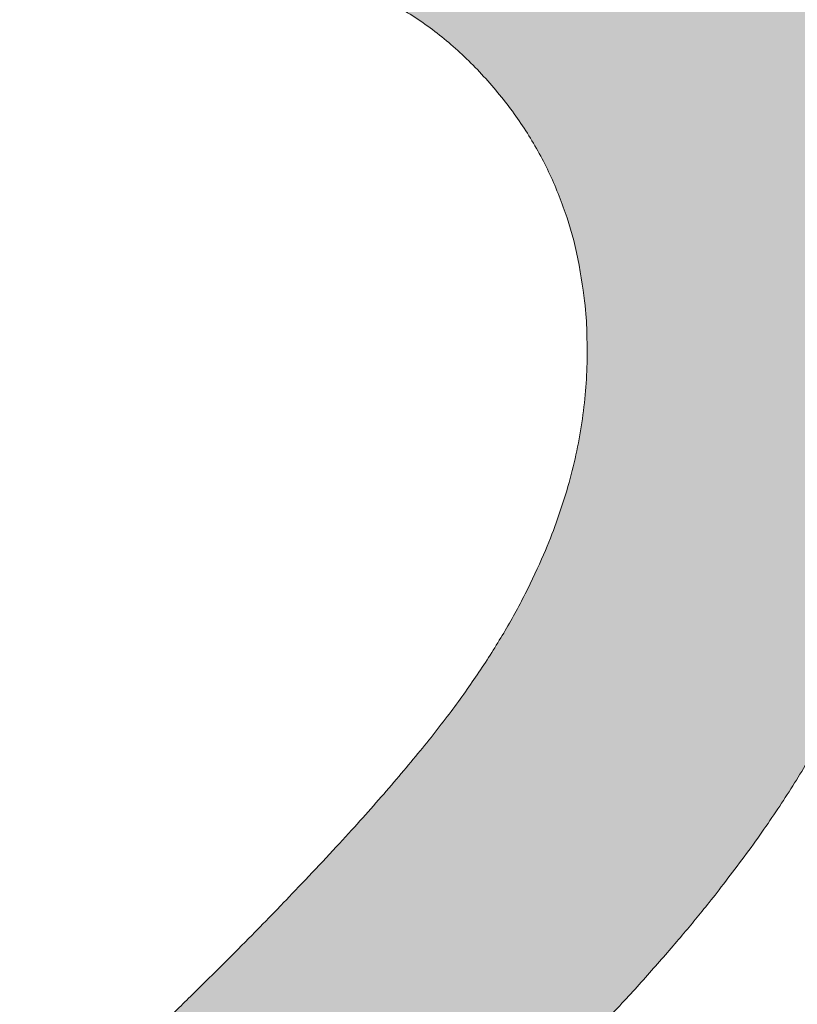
# Model space of a CAD drawing. Header units: inches. Extents: x -471 to -284, y -222 to 20.
# Tile 14 of 54: x -394.456 to -393.654, y 10.427 to 11.441. Entities that reach past the tile are written whole.
import ezdxf

# ---------------------------------------------------------------- set-up
doc = ezdxf.new("R2010")
doc.units = ezdxf.units.IN
doc.header["$LTSCALE"] = 32
doc.header["$MEASUREMENT"] = 0
doc.linetypes.add('Dash Style-1', pattern=[0.083328, 0.041656, -0.041672])
for name, color, linetype, lineweight in [('Black', 7, 'Continuous', 18), ('DashLine', 7, 'Dash Style-1', 13), ('DashLineFill', 7, 'Dash Style-1', 13), ('Drawing', 7, 'Continuous', 18), ('Metal-DeskStructure', 7, 'Continuous', 13), ('None', 7, 'Continuous', 18), ('Plastic-BracketCover', 7, 'Continuous', 13), ('SolidLine', 7, 'Continuous', 15), ('Wood_1-H', 7, 'Continuous', 13)]:
    doc.layers.add(name, color=color, linetype=linetype, lineweight=lineweight)
pattern_1 = [(45, (0, 0), (-1.61301565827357, 1.935715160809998), []), (45, (-1.0608, 1.0608), (-0.4723460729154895, 0.4167612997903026), [])]

# ---------------------------------------------------------------- blocks, each defined once
blk = doc.blocks.new('Group-54')
at = {"layer": 'Plastic-BracketCover', "color": 7}
for points, knots in [([(1.38164285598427, 0.884128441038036), (1.463766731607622, 0.884128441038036), (1.549581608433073, 0.884128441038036), (1.553272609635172, 0.8804374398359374), (1.555118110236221, 0.8730554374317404), (1.55696180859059, 0.8619824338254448), (1.55696180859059, 0.8453729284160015), (1.555118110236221, 0.8342999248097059), (1.553272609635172, 0.8269179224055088), (1.549581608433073, 0.8232269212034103), (1.463766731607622, 0.8232269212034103), (1.38164285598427, 0.8232269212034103), (1.255227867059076, 0.7604808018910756), (1.128812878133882, 0.6977346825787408), (1.119585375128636, 0.6940436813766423), (1.112203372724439, 0.692198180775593), (1.106666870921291, 0.6958891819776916), (1.104821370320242, 0.7106531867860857), (1.104821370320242, 0.7327991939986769), (1.106666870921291, 0.7457176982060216), (1.10851237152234, 0.7530997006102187), (1.114048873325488, 0.7567907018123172), (1.117739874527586, 0.7586362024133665), (1.181408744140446, 0.789086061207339), (1.245077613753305, 0.8195359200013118), (1.263532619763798, 0.8287634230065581), (1.304133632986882, 0.8453729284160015), (1.324432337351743, 0.8546004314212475), (1.324432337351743, 0.8555231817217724), (1.324432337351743, 0.856445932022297), (1.28383402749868, 0.871209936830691), (1.246923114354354, 0.8896649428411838), (1.18233149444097, 0.9201148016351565), (1.117739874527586, 0.9505646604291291), (1.114048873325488, 0.9524101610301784), (1.10851237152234, 0.9561011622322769), (1.106666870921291, 0.963483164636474), (1.104821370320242, 0.9745561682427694), (1.104821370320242, 0.9967021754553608), (1.107589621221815, 1.016079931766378), (1.121430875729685, 1.013311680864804), (1.128812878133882, 1.009620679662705), (1.255227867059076, 0.9468745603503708), (1.38164285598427, 0.884128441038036)], [0, 0, 0, 0.05246714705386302, 0.05482524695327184, 0.05718334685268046, 0.05954144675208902, 0.06189954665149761, 0.06484717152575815, 0.06779479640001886, 0.07074242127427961, 0.07369004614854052, 0.1392739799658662, 0.1392739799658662, 0.251980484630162, 0.251980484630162, 0.259917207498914, 0.267853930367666, 0.2757906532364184, 0.2837273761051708, 0.2916640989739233, 0.2996008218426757, 0.307537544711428, 0.31547426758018, 0.31547426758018, 0.4512108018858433, 0.4512108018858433, 0.4908944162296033, 0.5305780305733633, 0.5305780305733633, 0.5322202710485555, 0.5322202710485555, 0.6091019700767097, 0.6091019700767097, 0.7421406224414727, 0.7421406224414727, 0.7498287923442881, 0.7575169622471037, 0.7652051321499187, 0.7728933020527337, 0.7836567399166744, 0.8051836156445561, 0.8159470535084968, 0.8159470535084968, 1, 1, 1]), ([(1.132503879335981, 0.670086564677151), (1.139885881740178, 0.670086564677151), (1.149113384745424, 0.6682410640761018), (1.154649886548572, 0.6645500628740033), (1.15834088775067, 0.6608590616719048), (1.15834088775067, 0.5759669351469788), (1.15834088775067, 0.4947658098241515), (1.23400551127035, 0.4947658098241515), (1.309670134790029, 0.4947658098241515), (1.309670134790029, 0.5722759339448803), (1.309670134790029, 0.6516315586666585), (1.313361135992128, 0.655322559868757), (1.318897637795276, 0.6590135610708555), (1.328123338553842, 0.6608590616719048), (1.341041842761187, 0.6608590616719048), (1.350269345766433, 0.6590135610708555), (1.355805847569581, 0.655322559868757), (1.359496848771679, 0.6516315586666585), (1.359496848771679, 0.5722759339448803), (1.359496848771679, 0.4947658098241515), (1.452693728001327, 0.4947658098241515), (1.547736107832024, 0.4947658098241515), (1.553272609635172, 0.4910766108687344), (1.555118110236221, 0.4836946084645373), (1.55696180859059, 0.4726216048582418), (1.55696180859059, 0.4560120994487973), (1.555118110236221, 0.4449390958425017), (1.553272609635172, 0.4375570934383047), (1.547736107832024, 0.4338660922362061), (1.338274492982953, 0.4338660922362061), (1.117739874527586, 0.4338660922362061), (1.106666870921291, 0.4486300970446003), (1.106666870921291, 0.5565900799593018), (1.106666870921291, 0.6608590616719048), (1.11035787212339, 0.6645500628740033), (1.115894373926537, 0.6682410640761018), (1.126967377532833, 0.670086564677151), (1.132503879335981, 0.670086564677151)], [0, 0, 0, 0.005581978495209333, 0.01116395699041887, 0.0167459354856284, 0.02232791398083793, 0.1451300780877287, 0.1451300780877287, 0.2595592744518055, 0.2595592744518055, 0.3767794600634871, 0.3795704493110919, 0.3823614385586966, 0.3851524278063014, 0.3879434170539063, 0.3900366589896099, 0.3921299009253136, 0.3942231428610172, 0.3963163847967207, 0.4842315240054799, 0.4842315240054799, 0.5899392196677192, 0.5920324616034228, 0.5941257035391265, 0.5962189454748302, 0.598312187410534, 0.5999867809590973, 0.6016613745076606, 0.6033359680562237, 0.6050105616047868, 0.7933998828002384, 0.80512203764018, 0.8168441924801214, 0.9765556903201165, 0.9824167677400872, 0.988277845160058, 0.994138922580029, 1, 1, 1]), ([(1.237695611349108, 0.3644410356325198), (1.272760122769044, 0.3644410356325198), (1.326277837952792, 0.3422950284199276), (1.363187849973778, 0.3016940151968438), (1.385333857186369, 0.2426397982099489), (1.385333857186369, 0.1752790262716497), (1.385333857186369, 0.1503647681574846), (1.465612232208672, 0.1503647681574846), (1.549581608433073, 0.1503647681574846), (1.553272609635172, 0.1466755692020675), (1.555118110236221, 0.1392935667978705), (1.55696180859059, 0.1282205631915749), (1.55696180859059, 0.1116110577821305), (1.555118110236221, 0.1005380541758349), (1.553272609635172, 0.09315605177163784), (1.549581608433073, 0.08946505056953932), (1.339197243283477, 0.08946505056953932), (1.119585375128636, 0.08946505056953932), (1.106666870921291, 0.1042290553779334), (1.106666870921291, 0.161438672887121), (1.106666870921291, 0.2241847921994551), (1.11035787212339, 0.2500218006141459), (1.117739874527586, 0.2869300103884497), (1.139885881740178, 0.3238400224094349), (1.171259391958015, 0.3515225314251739), (1.213704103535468, 0.3644410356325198), (1.237695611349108, 0.3644410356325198)], [0, 0, 0, 0.06626756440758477, 0.13253512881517, 0.1988026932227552, 0.2650702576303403, 0.3039664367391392, 0.3039664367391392, 0.4292971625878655, 0.4350595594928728, 0.4408219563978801, 0.4465843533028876, 0.4523467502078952, 0.456956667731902, 0.4615665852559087, 0.4661765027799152, 0.4707864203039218, 0.728938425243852, 0.745073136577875, 0.7612078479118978, 0.8451067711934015, 0.8709223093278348, 0.8967378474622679, 0.922553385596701, 0.948368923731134, 0.9741844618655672, 1, 1, 1]), ([(1.243232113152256, 0.3016940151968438), (1.215549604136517, 0.3016940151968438), (1.178641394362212, 0.2813935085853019), (1.162031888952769, 0.2518673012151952), (1.156495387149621, 0.2204937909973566), (1.156495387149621, 0.1771245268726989), (1.156495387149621, 0.1503647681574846), (1.24600036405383, 0.1503647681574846), (1.335505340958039, 0.1503647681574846), (1.335505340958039, 0.1771245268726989), (1.335505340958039, 0.2297212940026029), (1.322586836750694, 0.2666295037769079), (1.296751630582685, 0.2906210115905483), (1.263532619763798, 0.3016940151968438), (1.243232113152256, 0.3016940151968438)], [0, 0, 0, 0.05309765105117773, 0.1061953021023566, 0.1592929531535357, 0.2123906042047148, 0.29793681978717, 0.29793681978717, 0.5840684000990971, 0.5840684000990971, 0.6696146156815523, 0.7522109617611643, 0.8348073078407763, 0.917403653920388, 1, 1, 1]), ([(1.545890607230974, 0.02645157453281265), (1.549581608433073, 0.02645157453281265), (1.553272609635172, 0.02460607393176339), (1.555118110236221, 0.01722587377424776), (1.55696180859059, 0.004307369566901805), (1.55696180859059, -0.01414763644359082), (1.555118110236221, -0.02522064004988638), (1.553272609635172, -0.03260264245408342), (1.547736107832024, -0.03629364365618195), (1.542199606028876, -0.03813914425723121), (1.489603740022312, -0.05843965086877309), (1.437007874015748, -0.07874015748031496), (1.418552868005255, -0.08612215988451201), (1.389024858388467, -0.1008843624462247), (1.366878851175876, -0.1230303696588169), (1.355805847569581, -0.1525583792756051), (1.355805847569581, -0.1922366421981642), (1.355805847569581, -0.2116143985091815), (1.450848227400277, -0.2116143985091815), (1.549581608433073, -0.2116143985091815), (1.553272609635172, -0.2153035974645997), (1.555118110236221, -0.2226855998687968), (1.55696180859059, -0.2337586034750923), (1.55696180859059, -0.2503681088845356), (1.555118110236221, -0.2614411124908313), (1.553272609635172, -0.2688231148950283), (1.549581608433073, -0.2725141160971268), (1.338274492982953, -0.2725141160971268), (1.117739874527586, -0.2725141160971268), (1.106666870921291, -0.2577501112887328), (1.106666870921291, -0.202385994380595), (1.106666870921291, -0.137794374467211), (1.10851237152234, -0.1156483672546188), (1.11035787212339, -0.1064208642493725), (1.114048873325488, -0.08058565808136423), (1.13434937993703, -0.03998464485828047), (1.163877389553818, -0.01414763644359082), (1.202631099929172, 0.0006163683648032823), (1.246923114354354, 0.0006163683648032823), (1.28383312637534, -0.01230213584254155), (1.311515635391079, -0.03444814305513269), (1.329968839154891, -0.06766715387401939), (1.337350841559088, -0.08612215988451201), (1.342887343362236, -0.07504915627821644), (1.35765134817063, -0.05659415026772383), (1.377951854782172, -0.04183014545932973), (1.405634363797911, -0.0289116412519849), (1.422243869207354, -0.02152963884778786), (1.471148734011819, -0.001229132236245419), (1.520053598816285, 0.01907137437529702), (1.532972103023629, 0.02460607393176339), (1.544045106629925, 0.02645157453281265), (1.545890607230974, 0.02645157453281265)], [0, 0, 0, 0.004017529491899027, 0.008035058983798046, 0.01205258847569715, 0.01607011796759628, 0.02008764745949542, 0.02410517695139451, 0.02812270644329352, 0.03214023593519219, 0.03214023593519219, 0.07095094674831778, 0.07095094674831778, 0.08463415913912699, 0.09831737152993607, 0.1120005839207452, 0.1256837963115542, 0.138745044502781, 0.138745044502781, 0.202806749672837, 0.2052946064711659, 0.2077824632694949, 0.2102703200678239, 0.2127581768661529, 0.2147484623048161, 0.2167387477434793, 0.2187290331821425, 0.2207193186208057, 0.3326714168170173, 0.3396374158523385, 0.3466034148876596, 0.3918815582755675, 0.4075550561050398, 0.4232285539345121, 0.4232285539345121, 0.4666960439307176, 0.5101635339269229, 0.553631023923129, 0.5970985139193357, 0.640566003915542, 0.6840334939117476, 0.7275009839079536, 0.7709684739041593, 0.7709684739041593, 0.7980418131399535, 0.8251151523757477, 0.8521884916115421, 0.8792618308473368, 0.8792618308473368, 0.958132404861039, 0.958132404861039, 0.9790662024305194, 1, 1, 1]), ([(1.232159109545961, -0.06213065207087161), (1.204476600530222, -0.06213065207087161), (1.169413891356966, -0.08612215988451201), (1.160186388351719, -0.1138028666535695), (1.15834088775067, -0.1230303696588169), (1.156495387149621, -0.1451763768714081), (1.156495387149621, -0.1867001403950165), (1.156495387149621, -0.2116143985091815), (1.2321600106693, -0.2116143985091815), (1.30782463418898, -0.2116143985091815), (1.30782463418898, -0.183009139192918), (1.30782463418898, -0.130412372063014), (1.296751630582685, -0.09719336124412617), (1.274605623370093, -0.07320365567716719), (1.246923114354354, -0.06213065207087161), (1.232159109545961, -0.06213065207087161)], [0, 0, 0, 0.1425152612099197, 0.2850305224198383, 0.2850305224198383, 0.3309930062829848, 0.3769554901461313, 0.4458992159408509, 0.4458992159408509, 0.6552813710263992, 0.6552813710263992, 0.7344389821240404, 0.8008292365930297, 0.8672194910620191, 0.9336097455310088, 1, 1, 1])]:
    blk.add_open_spline(points, degree=2, knots=knots, dxfattribs=at)
blk = doc.blocks.new('1BRPFY-Leg_Plate (2D)')
at = {"layer": 'DashLineFill', "linetype": 'Continuous', "lineweight": 13}
h = blk.add_hatch(dxfattribs=at)
h.set_pattern_fill('Steel', color=253, style=0, pattern_type=2)
h.set_pattern_definition(pattern_1)
edge = h.paths.add_edge_path()
edge.add_arc((-1.704724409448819, -1.704724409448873), 0.125984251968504, 179.9999999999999, 269.9999999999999)
edge.add_line((-1.704724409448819, -1.830708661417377), (1.704724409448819, -1.830708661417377))
edge.add_arc((1.704724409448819, -1.704724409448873), 0.125984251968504, 270.0000000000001, 360.0000000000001)
edge.add_line((1.830708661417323, -1.704724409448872), (1.830708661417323, 1.704724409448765))
edge.add_arc((1.704724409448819, 1.704724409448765), 0.1259842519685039, 0, 90)
edge.add_line((1.704724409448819, 1.830708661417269), (-1.704724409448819, 1.830708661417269))
edge.add_arc((-1.704724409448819, 1.704724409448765), 0.1259842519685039, 90, 180)
edge.add_line((-1.830708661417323, 1.704724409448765), (-1.830708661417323, -1.704724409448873))
at = {"layer": 'DashLineFill', "flags": 128}
blk.add_lwpolyline([(-1.830708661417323, -1.704724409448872, 0.414213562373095), (-1.704724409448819, -1.830708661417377), (1.704724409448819, -1.830708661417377, 0.414213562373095), (1.830708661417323, -1.704724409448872), (1.830708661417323, 1.704724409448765, 0.414213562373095), (1.704724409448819, 1.830708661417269), (-1.704724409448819, 1.830708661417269, 0.414213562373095), (-1.830708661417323, 1.704724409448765)], format="xyb", close=True, dxfattribs=at)
at = {"layer": 'Plastic-BracketCover', "color": 7}
blk.add_blockref('Group-54', (0, 0), dxfattribs=at)
blk = doc.blocks.new('1BRPX8-Util_Bkt_Lg-F (2D)')
at = {"layer": 'DashLineFill', "linetype": 'Continuous', "lineweight": 13}
h = blk.add_hatch(dxfattribs=at)
h.set_pattern_fill('Steel', color=253, style=0, pattern_type=2)
h.set_pattern_definition(pattern_1)
edge = h.paths.add_edge_path()
edge.add_line((-4.468503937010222, 7.405511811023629), (-3.129921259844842, 7.405511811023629))
edge.add_line((-3.129921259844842, 7.405511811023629), (-3.129921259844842, -2.011811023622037))
edge.add_line((-3.129921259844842, -2.011811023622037), (-4.468503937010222, -2.011811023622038))
edge.add_line((-4.468503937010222, -2.011811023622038), (-4.468503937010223, -2.145669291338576))
edge.add_line((-4.468503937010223, -2.145669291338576), (-2.421259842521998, -2.145669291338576))
edge.add_line((-2.421259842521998, -2.145669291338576), (-2.421259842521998, -2.523622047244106))
edge.add_arc((-2.303149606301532, -2.523622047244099), 0.1181102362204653, 180.0000000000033, 270.0000000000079)
edge.add_line((-2.303149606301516, -2.641732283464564), (2.303149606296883, -2.641732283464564))
edge.add_arc((2.303149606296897, -2.523622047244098), 0.1181102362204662, 269.9999999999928, 359.9999999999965)
edge.add_line((2.421259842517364, -2.523622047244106), (2.421259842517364, -2.145669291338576))
edge.add_line((2.421259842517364, -2.145669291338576), (4.46850393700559, -2.145669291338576))
edge.add_line((4.46850393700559, -2.145669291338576), (4.46850393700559, -2.011811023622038))
edge.add_line((4.46850393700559, -2.011811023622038), (3.129921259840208, -2.011811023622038))
edge.add_line((3.129921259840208, -2.011811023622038), (3.129921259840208, 7.405511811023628))
edge.add_line((3.129921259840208, 7.405511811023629), (4.46850393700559, 7.405511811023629))
edge.add_line((4.46850393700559, 7.405511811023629), (4.46850393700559, 7.539370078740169))
edge.add_line((4.46850393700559, 7.539370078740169), (2.421259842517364, 7.539370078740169))
edge.add_line((2.421259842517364, 7.539370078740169), (2.421259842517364, 7.917322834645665))
edge.add_arc((2.30314960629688, 7.917322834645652), 0.1181102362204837, 6.452788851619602e-12, 89.99999999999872)
edge.add_line((2.303149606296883, 8.035433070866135), (-2.303149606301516, 8.035433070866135))
edge.add_arc((-2.303149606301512, 7.91732283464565), 0.1181102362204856, 90.00000000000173, 179.9999999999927)
edge.add_line((-2.421259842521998, 7.917322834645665), (-2.421259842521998, 7.539370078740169))
edge.add_line((-2.421259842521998, 7.539370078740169), (-4.468503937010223, 7.539370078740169))
edge.add_line((-4.468503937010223, 7.539370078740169), (-4.468503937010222, 7.405511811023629))
at = {"layer": 'SolidLine', "flags": 128}
blk.add_lwpolyline([(1.085114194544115, 0.9562621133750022), (1.107956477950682, 0.9181520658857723), (1.126953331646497, 0.8779865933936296), (1.141921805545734, 0.836152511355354), (1.152717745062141, 0.7930527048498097), (1.159237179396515, 0.7491022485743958), (1.161417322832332, 0.704724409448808), (1.159237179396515, 0.6603465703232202), (1.152717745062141, 0.6163961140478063), (1.141921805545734, 0.573296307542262), (1.126953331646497, 0.5314622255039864), (1.107956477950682, 0.4912967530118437), (1.085114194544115, 0.4531867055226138), (1.058646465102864, 0.4174991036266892), (1.02880818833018, 0.3845776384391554), (0.995886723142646, 0.3547393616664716), (0.9601991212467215, 0.3282716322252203)], dxfattribs=at)
blk = doc.blocks.new('Slate-LegBrace (2D)')
at = {"layer": 'DashLineFill', "linetype": 'Continuous', "lineweight": 13}
h = blk.add_hatch(dxfattribs=at)
h.set_pattern_fill('Steel', color=253, style=0, pattern_type=2)
h.set_pattern_definition(pattern_1)
edge = h.paths.add_edge_path()
edge.add_line((-2.199587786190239, 0.1351515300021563), (-1.374775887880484, 0.1351515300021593))
edge.add_arc((3.636636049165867e-15, 0.01355418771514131), 1.380142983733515, 5.054592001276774, 174.9454079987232, ccw=False)
edge.add_line((1.374775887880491, 0.1351515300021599), (2.199718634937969, 0.1351515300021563))
edge.add_arc((6.542437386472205e-05, 0.01705725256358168), 2.202821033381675, 3.07312710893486, 176.9268728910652)
h = blk.add_hatch(dxfattribs=at)
h.set_pattern_fill('Steel', color=253, style=0, pattern_type=2)
h.set_pattern_definition(pattern_1)
edge = h.paths.add_edge_path()
edge.add_line((-2.191696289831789, 0.2375138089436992), (-1.463739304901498, 0.2375137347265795))
edge.add_arc((6.542437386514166e-05, 0.017041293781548), 1.480314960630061, 8.565281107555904, 171.4347188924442, ccw=False)
edge.add_line((1.463870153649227, 0.2375137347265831), (2.191827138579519, 0.2375138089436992))
edge.add_line((2.191827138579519, 0.2375138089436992), (2.19971863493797, 0.1351515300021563))
edge.add_line((2.19971863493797, 0.1351515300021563), (1.374775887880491, 0.1351515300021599))
edge.add_arc((3.356894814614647e-15, 0.01355418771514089), 1.380142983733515, 5.054592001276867, 174.9454079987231)
edge.add_line((-1.374775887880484, 0.1351515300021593), (-2.19958778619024, 0.1351515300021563))
edge.add_line((-2.19958778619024, 0.1351515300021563), (-2.191696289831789, 0.2375138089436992))
h = blk.add_hatch(dxfattribs=at)
h.set_pattern_fill('Steel', color=253, style=0, pattern_type=2)
h.set_pattern_definition(pattern_1)
h.paths.add_polyline_path([(1.477721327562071, -0.2676096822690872), (1.477721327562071, -0.2375137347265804), (1.672015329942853, -0.2375137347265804), (1.672015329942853, -0.02575645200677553), (1.675765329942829, -0.02575645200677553), (1.675765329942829, 0.7034311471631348), (1.734820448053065, 0.762486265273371), (1.929210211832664, 0.762486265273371), (1.988265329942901, 0.7034311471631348), (1.988265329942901, -0.02575645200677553), (1.992015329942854, -0.02575645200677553), (1.992015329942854, -0.2375137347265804), (2.186309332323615, -0.2375137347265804), (2.186309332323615, -0.2676096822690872)])
h = blk.add_hatch(dxfattribs=at)
h.set_pattern_fill('Steel', color=253, style=0, pattern_type=2)
h.set_pattern_definition(pattern_1)
h.paths.add_polyline_path([(1.486912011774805, 0.237513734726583), (1.486912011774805, 0.2775137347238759), (1.542840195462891, 0.277513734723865), (1.542840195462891, 0.5187637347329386), (2.12119046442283, 0.5187637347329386), (2.12119046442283, 0.2775137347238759), (2.177118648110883, 0.2775137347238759), (2.177118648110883, 0.237513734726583)])
at = {"layer": 'DashLineFill', "flags": 128}
for points in [[(-2.199587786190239, 0.1351515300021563), (-1.374775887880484, 0.1351515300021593, -0.9154551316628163), (1.374775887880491, 0.1351515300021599), (2.199718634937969, 0.1351515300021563, 0.9477524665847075)], [(-2.191696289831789, 0.2375138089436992), (-1.463739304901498, 0.2375137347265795, -0.8606629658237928), (1.463870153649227, 0.2375137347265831), (2.191827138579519, 0.2375138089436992), (2.19971863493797, 0.1351515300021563), (1.374775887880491, 0.1351515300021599, 0.9154551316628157), (-1.374775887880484, 0.1351515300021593), (-2.19958778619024, 0.1351515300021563)]]:
    blk.add_lwpolyline(points, format="xyb", close=True, dxfattribs=at)
for points in [[(1.477721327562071, -0.2676096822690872), (1.477721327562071, -0.2375137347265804), (1.672015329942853, -0.2375137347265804), (1.672015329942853, -0.02575645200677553), (1.675765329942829, -0.02575645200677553), (1.675765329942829, 0.7034311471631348), (1.734820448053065, 0.762486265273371), (1.929210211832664, 0.762486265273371), (1.988265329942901, 0.7034311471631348), (1.988265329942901, -0.02575645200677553), (1.992015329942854, -0.02575645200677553), (1.992015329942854, -0.2375137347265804), (2.186309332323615, -0.2375137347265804), (2.186309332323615, -0.2676096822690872)], [(1.486912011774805, 0.237513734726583), (1.486912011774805, 0.2775137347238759), (1.542840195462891, 0.277513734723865), (1.542840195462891, 0.5187637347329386), (2.12119046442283, 0.5187637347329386), (2.12119046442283, 0.2775137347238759), (2.177118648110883, 0.2775137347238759), (2.177118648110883, 0.237513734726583)]]:
    blk.add_lwpolyline(points, close=True, dxfattribs=at)
blk = doc.blocks.new('TLLegSleeve (2D)')
at = {"layer": 'DashLineFill', "linetype": 'Continuous', "lineweight": 13}
h = blk.add_hatch(dxfattribs=at)
h.set_pattern_fill('Steel', color=253, style=0, pattern_type=2)
h.set_pattern_definition(pattern_1)
edge = h.paths.add_edge_path()
edge.add_line((1.08267716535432, 1.402343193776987), (1.08267716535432, 2.913385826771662))
edge.add_arc((-1.707523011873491e-13, 2.913385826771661), 1.08267716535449, 4.479377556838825e-14, 180)
edge.add_line((-1.082677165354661, 2.913385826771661), (-1.08267716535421, 1.402343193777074))
edge.add_arc((-1.332267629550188e-15, 2.886579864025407e-15), 1.771653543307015, 127.6698869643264, 412.330113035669)
edge.add_line((1.08267716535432, 1.402343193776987), (1.08267716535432, 1.402343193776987))
edge = h.paths.add_edge_path()
edge.add_arc((1.665334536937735e-15, 2.91338582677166), 0.7480314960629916, 180, 360)
edge.add_arc((1.665334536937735e-15, 2.91338582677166), 0.7480314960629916, 9.54166404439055e-15, 180)
edge.add_line((-0.7480314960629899, 2.91338582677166), (-0.7480314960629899, 2.91338582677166))
edge = h.paths.add_edge_path()
edge.add_arc((-1.723066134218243e-13, 5.70119602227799e-16), 1.437007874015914, 180, 360)
edge.add_arc((-1.723066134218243e-13, 9.149983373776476e-17), 1.437007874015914, 9.541664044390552e-15, 180)
edge.add_line((-1.437007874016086, 3.308097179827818e-16), (-1.437007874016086, 3.308097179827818e-16))
at = {"layer": 'DashLine', "color": 8, "flags": 128}
blk.add_lwpolyline([(1.653543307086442, 1.118599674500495e-14), (1.645581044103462, -0.1620755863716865), (1.621770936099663, -0.3225902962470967), (1.582342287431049, -0.4799982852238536), (1.527674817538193, -0.6327836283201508), (1.45829500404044, -0.7794749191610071), (1.374871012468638, -0.9186594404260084), (1.278206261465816, -1.048996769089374), (1.169231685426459, -1.169231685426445), (1.048996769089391, -1.278206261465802), (0.918659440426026, -1.374871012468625), (0.7794749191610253, -1.458295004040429), (0.6327836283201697, -1.527674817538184), (0.4799982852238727, -1.582342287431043), (0.3225902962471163, -1.621770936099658), (0.1620755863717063, -1.645581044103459), (8.723964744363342e-15, -1.653543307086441), (-0.162075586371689, -1.645581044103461), (-0.3225902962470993, -1.621770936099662), (-0.4799982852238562, -1.582342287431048), (-0.6327836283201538, -1.527674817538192), (-0.7794749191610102, -1.458295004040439), (-0.9186594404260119, -1.374871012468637), (-1.048996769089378, -1.278206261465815), (-1.169231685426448, -1.169231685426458), (-1.278206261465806, -1.048996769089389), (-1.374871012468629, -0.9186594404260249), (-1.458295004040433, -0.7794749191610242), (-1.527674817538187, -0.6327836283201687), (-1.582342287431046, -0.4799982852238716), (-1.621770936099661, -0.3225902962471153), (-1.645581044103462, -0.1620755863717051), (-1.653543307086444, -7.741682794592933e-15), (-1.645581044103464, 0.1620755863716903), (-1.621770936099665, 0.3225902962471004), (-1.582342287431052, 0.4799982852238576), (-1.527674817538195, 0.6327836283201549), (-1.458295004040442, 0.7794749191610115), (-1.37487101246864, 0.918659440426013), (-1.278206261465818, 1.048996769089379), (-1.169231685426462, 1.169231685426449), (-1.048996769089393, 1.278206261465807), (-0.9186594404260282, 1.37487101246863), (-0.7794749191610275, 1.458295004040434), (-0.6327836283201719, 1.527674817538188), (-0.479998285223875, 1.582342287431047), (-0.3225902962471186, 1.621770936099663), (-0.1620755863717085, 1.645581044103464), (-1.096189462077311e-14, 1.653543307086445), (0.1620755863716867, 1.645581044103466), (0.3225902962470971, 1.621770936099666), (0.479998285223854, 1.582342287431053), (0.6327836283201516, 1.527674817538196), (0.7794749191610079, 1.458295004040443), (0.9186594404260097, 1.374871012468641), (1.048996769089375, 1.278206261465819), (1.169231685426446, 1.169231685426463), (1.278206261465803, 1.048996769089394), (1.374871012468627, 0.9186594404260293), (1.458295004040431, 0.7794749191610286), (1.527674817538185, 0.6327836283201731), (1.582342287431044, 0.4799982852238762), (1.621770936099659, 0.3225902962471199), (1.64558104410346, 0.1620755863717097)], close=True, dxfattribs=at)
at = {"layer": 'DashLineFill', "flags": 128}
for points in [[(1.08267716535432, 1.402343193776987), (1.08267716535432, 2.913385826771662, 0.9999999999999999), (-1.082677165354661, 2.913385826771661), (-1.08267716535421, 1.402343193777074, 2.931618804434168), (1.08267716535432, 1.402343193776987)], [(-1.437007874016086, 3.308097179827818e-16, 0.9999999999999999), (1.437007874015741, 3.308097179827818e-16, 0.9999999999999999), (-1.437007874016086, 3.308097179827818e-16)]]:
    blk.add_lwpolyline(points, format="xyb", close=True, dxfattribs=at)
blk = doc.blocks.new('Group-56')
at = {"layer": 'SolidLine', "flags": 128}
blk.add_lwpolyline([(7.34251968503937, -8.30708661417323, -0.414213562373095), (9.05511811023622, -6.594488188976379, -0.414213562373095), (10.76771653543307, -8.30708661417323, -0.414213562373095), (9.05511811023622, -10.01968503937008, -0.414213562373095)], format="xyb", close=True, dxfattribs=at)
at = {"layer": 'Wood_1-H', "color": 7}
for name in ['1BRPX8-Util_Bkt_Lg-F (2D)', 'TLLegSleeve (2D)', 'Slate-LegBrace (2D)', '1BRPFY-Leg_Plate (2D)']:
    blk.add_blockref(name, (9.05511811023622, -8.30708661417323), dxfattribs=at)
blk = doc.blocks.new('Group-58')
at = {"layer": 'Metal-DeskStructure', "color": 7, "flags": 128}
blk.add_lwpolyline([(0.8051100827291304, 0.3242076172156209), (0.6569804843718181, -0.1001143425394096), (0.9545622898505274, -0.1001143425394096)], close=True, dxfattribs=at)
at = {"layer": 'Metal-DeskStructure', "color": 7}
blk.add_open_spline([(1.174112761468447, -0.3918349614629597), (1.184693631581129, -0.4210075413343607), (1.168822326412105, -0.4369198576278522), (1.14501536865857, -0.439571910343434), (1.104014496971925, -0.439571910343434), (1.078886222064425, -0.4369198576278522), (1.066982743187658, -0.4329417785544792), (1.060369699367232, -0.4236595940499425), (1.057724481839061, -0.4170294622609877), (1.021353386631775, -0.3010040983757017), (0.9849822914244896, -0.1849787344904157), (0.807093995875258, -0.1849787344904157), (0.6292057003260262, -0.1849787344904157), (0.5941572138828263, -0.2996780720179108), (0.5591087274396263, -0.4143774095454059), (0.5564635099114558, -0.4210075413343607), (0.5498504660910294, -0.4302897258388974), (0.5379469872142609, -0.4369198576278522), (0.5141400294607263, -0.439571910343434), (0.477108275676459, -0.439571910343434), (0.4519787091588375, -0.4355938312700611), (0.4427204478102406, -0.4249856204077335), (0.4427204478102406, -0.4050952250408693), (0.4480108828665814, -0.3905089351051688), (0.5915119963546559, 0.0006630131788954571), (0.7350131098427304, 0.3918349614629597), (0.7376583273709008, 0.3971390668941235), (0.7469165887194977, 0.4037691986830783), (0.7627866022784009, 0.4077472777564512), (0.789238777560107, 0.4090720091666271), (0.8302396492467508, 0.4090720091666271), (0.8580131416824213, 0.4077472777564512), (0.8752070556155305, 0.4037691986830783), (0.8844653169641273, 0.3971390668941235), (0.8871105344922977, 0.3918349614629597), (1.030611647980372, 0), (1.174112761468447, -0.3918349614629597)], degree=2, knots=[0, 0, 0, 0.01595318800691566, 0.02392978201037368, 0.03190637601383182, 0.03938443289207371, 0.04686248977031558, 0.05434054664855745, 0.06181860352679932, 0.06181860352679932, 0.1891978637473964, 0.1891978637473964, 0.3755520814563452, 0.3755520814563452, 0.5011946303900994, 0.5011946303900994, 0.5086726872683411, 0.5161507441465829, 0.5236288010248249, 0.5311068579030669, 0.5385854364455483, 0.5460640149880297, 0.5535425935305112, 0.5610211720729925, 0.5610211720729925, 0.7618481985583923, 0.7618481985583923, 0.7647050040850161, 0.7675618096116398, 0.7704186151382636, 0.7732754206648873, 0.7763226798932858, 0.7793699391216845, 0.7824171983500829, 0.7854644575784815, 0.7854644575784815, 1, 1, 1], dxfattribs=at)
blk = doc.blocks.new('TL14_lower_leg (2D)')
at = {"layer": 'DashLine', "flags": 128}
blk.add_lwpolyline([(-1.777195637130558e-14, 1.377952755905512), (0.1350629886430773, 1.371317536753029), (0.2688252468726, 1.351475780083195), (0.3999985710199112, 1.318618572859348), (0.5273196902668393, 1.27306234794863), (0.649562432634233, 1.215245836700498), (0.7655495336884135, 1.14572584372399), (0.8741639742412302, 1.065171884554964), (0.9743597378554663, 0.9743597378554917), (1.065171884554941, 0.8741639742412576), (1.14572584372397, 0.7655495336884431), (1.215245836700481, 0.6495624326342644), (1.273062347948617, 0.5273196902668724), (1.318618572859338, 0.3999985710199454), (1.351475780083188, 0.2688252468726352), (1.371317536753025, 0.1350629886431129), (1.377952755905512, 1.783045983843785e-14), (1.371317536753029, -0.1350629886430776), (1.351475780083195, -0.2688252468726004), (1.318618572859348, -0.3999985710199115), (1.27306234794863, -0.5273196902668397), (1.215245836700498, -0.6495624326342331), (1.145725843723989, -0.7655495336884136), (1.065171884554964, -0.8741639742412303), (0.9743597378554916, -0.9743597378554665), (0.8741639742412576, -1.065171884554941), (0.7655495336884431, -1.14572584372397), (0.6495624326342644, -1.215245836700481), (0.5273196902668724, -1.273062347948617), (0.3999985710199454, -1.318618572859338), (0.2688252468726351, -1.351475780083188), (0.135062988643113, -1.371317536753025), (1.777195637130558e-14, -1.377952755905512), (-0.1350629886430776, -1.371317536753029), (-0.2688252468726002, -1.351475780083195), (-0.3999985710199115, -1.318618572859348), (-0.5273196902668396, -1.27306234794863), (-0.6495624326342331, -1.215245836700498), (-0.7655495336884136, -1.14572584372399), (-0.8741639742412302, -1.065171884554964), (-0.9743597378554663, -0.9743597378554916), (-1.065171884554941, -0.8741639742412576), (-1.14572584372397, -0.7655495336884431), (-1.215245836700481, -0.6495624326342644), (-1.273062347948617, -0.5273196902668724), (-1.318618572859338, -0.3999985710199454), (-1.351475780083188, -0.2688252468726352), (-1.371317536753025, -0.1350629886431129), (-1.377952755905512, -1.783045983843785e-14), (-1.371317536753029, 0.1350629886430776), (-1.351475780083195, 0.2688252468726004), (-1.318618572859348, 0.3999985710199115), (-1.27306234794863, 0.5273196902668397), (-1.215245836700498, 0.6495624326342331), (-1.145725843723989, 0.7655495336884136), (-1.065171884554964, 0.8741639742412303), (-0.9743597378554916, 0.9743597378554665), (-0.8741639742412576, 1.065171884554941), (-0.7655495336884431, 1.14572584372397), (-0.6495624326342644, 1.215245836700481), (-0.5273196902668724, 1.273062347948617), (-0.3999985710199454, 1.318618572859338), (-0.2688252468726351, 1.351475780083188), (-0.135062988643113, 1.371317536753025)], close=True, dxfattribs=at)
at = {"layer": 'Metal-DeskStructure', "color": 7}
blk.add_blockref('Group-58', (0, 0), dxfattribs=at)
blk = doc.blocks.new('Group-59')
at = {"layer": 'DashLineFill', "linetype": 'Continuous', "lineweight": 13}
h = blk.add_hatch(dxfattribs=at)
h.set_pattern_fill('Steel', color=253, style=0, pattern_type=2)
h.set_pattern_definition(pattern_1)
h.paths.add_polyline_path([(-2.066929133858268, 1.397637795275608), (2.066929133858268, 1.397637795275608), (2.066929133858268, 0.1377952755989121), (2.106299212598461, 0.1377952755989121), (2.106299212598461, -0.1377952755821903), (2.066929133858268, -0.1377952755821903), (2.066929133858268, -5.275590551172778), (2.106299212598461, -5.275590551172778), (2.106299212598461, -5.55118110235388), (2.066929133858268, -5.55118110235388), (2.066929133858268, -5.82677165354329), (-2.066929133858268, -5.82677165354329), (-2.066929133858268, -5.55118110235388), (-2.106299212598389, -5.55118110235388), (-2.106299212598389, -5.275590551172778), (-2.066929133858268, -5.275590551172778), (-2.066929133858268, -0.1377952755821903), (-2.106299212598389, -0.1377952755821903), (-2.106299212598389, 0.1377952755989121), (-2.066929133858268, 0.1377952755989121)])
blk = doc.blocks.new('TL14_upper_leg (2D)')
at = {"layer": 'DashLine', "flags": 128}
blk.add_lwpolyline([(0, 1.22047244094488), (0.1196272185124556, 1.214595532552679), (0.2381023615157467, 1.197021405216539), (0.3542844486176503, 1.167919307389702), (0.4670545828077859, 1.127569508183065), (0.5753267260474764, 1.076360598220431), (0.6780581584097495, 1.01478574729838), (0.7742595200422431, 0.9434379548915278), (0.8630043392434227, 0.8630043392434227), (0.9434379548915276, 0.7742595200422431), (1.01478574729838, 0.6780581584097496), (1.076360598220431, 0.5753267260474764), (1.127569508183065, 0.467054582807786), (1.167919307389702, 0.3542844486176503), (1.197021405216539, 0.2381023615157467), (1.214595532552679, 0.1196272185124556), (1.22047244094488, 7.47323834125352e-17), (1.214595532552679, -0.1196272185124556), (1.197021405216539, -0.2381023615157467), (1.167919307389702, -0.3542844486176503), (1.127569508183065, -0.467054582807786), (1.076360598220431, -0.5753267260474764), (1.01478574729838, -0.6780581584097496), (0.9434379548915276, -0.7742595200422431), (0.8630043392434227, -0.8630043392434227), (0.7742595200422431, -0.9434379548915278), (0.6780581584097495, -1.01478574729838), (0.5753267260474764, -1.076360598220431), (0.4670545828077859, -1.127569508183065), (0.3542844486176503, -1.167919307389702), (0.2381023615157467, -1.197021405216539), (0.1196272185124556, -1.214595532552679), (0, -1.22047244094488), (-0.1196272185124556, -1.214595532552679), (-0.2381023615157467, -1.197021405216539), (-0.3542844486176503, -1.167919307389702), (-0.4670545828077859, -1.127569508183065), (-0.5753267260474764, -1.076360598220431), (-0.6780581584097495, -1.01478574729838), (-0.7742595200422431, -0.9434379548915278), (-0.8630043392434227, -0.8630043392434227), (-0.9434379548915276, -0.7742595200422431), (-1.01478574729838, -0.6780581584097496), (-1.076360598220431, -0.5753267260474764), (-1.127569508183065, -0.467054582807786), (-1.167919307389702, -0.3542844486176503), (-1.197021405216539, -0.2381023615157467), (-1.214595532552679, -0.1196272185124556), (-1.22047244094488, 7.47323834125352e-17), (-1.214595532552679, 0.1196272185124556), (-1.197021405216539, 0.2381023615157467), (-1.167919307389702, 0.3542844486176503), (-1.127569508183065, 0.467054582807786), (-1.076360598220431, 0.5753267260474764), (-1.01478574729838, 0.6780581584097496), (-0.9434379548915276, 0.7742595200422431), (-0.8630043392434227, 0.8630043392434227), (-0.7742595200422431, 0.9434379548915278), (-0.6780581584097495, 1.01478574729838), (-0.5753267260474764, 1.076360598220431), (-0.4670545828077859, 1.127569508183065), (-0.3542844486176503, 1.167919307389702), (-0.2381023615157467, 1.197021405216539), (-0.1196272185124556, 1.214595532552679)], close=True, dxfattribs=at)
at = {"layer": 'DashLine', "color": 7}
blk.add_blockref('Group-59', (0, 0), dxfattribs=at)
blk = doc.blocks.new('Group-67')
at = {"layer": 'SolidLine', "color": 7}
for points, knots in [([(1.394870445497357, 4.693958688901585), (1.417014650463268, 4.693958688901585), (1.452079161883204, 4.682887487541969), (1.481607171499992, 4.664432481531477), (1.501907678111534, 4.636749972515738), (1.524053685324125, 4.586922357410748), (1.524053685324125, 4.479885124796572), (1.524053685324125, 4.413448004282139), (1.512980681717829, 4.398683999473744), (1.29982806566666, 4.398683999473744), (1.086675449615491, 4.398683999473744), (1.075602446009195, 4.413448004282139), (1.075602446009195, 4.471580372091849), (1.075602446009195, 4.562931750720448), (1.092211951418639, 4.614603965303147), (1.119894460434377, 4.647822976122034), (1.16234097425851, 4.666277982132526), (1.204785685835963, 4.666277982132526), (1.234313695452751, 4.658895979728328), (1.258305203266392, 4.644131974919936), (1.278605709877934, 4.620140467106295), (1.284142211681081, 4.60722196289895), (1.28783321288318, 4.625676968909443), (1.306286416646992, 4.657050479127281), (1.333968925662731, 4.681041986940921), (1.372724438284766, 4.693958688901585), (1.394870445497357, 4.693958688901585)], [0, 0, 0, 0.03145524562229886, 0.06291049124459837, 0.09436573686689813, 0.1258209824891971, 0.1887314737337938, 0.2661585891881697, 0.2758371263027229, 0.2855156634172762, 0.4355309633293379, 0.4452095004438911, 0.4548880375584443, 0.5214267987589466, 0.5746587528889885, 0.6278907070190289, 0.6811226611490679, 0.734354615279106, 0.762746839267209, 0.7911390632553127, 0.8195312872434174, 0.8479235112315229, 0.8479235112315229, 0.8859426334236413, 0.9239617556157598, 0.9619808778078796, 1, 1, 1]), ([(1.398561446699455, 4.63121347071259), (1.378260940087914, 4.63121347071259), (1.348732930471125, 4.618294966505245), (1.328432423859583, 4.594303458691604), (1.317359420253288, 4.5573952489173), (1.317359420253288, 4.4937254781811), (1.317359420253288, 4.457738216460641), (1.395792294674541, 4.457738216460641), (1.474225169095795, 4.457738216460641), (1.474225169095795, 4.501107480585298), (1.474225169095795, 4.585076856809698), (1.446542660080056, 4.618294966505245), (1.417014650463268, 4.63121347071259), (1.398561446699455, 4.63121347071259)], [0, 0, 0, 0.07915587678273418, 0.1583117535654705, 0.2374676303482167, 0.3166235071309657, 0.4195261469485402, 0.4195261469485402, 0.6437985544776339, 0.6437985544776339, 0.7678094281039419, 0.8839047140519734, 0.9419523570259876, 1, 1, 1]), ([(1.195558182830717, 4.605376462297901), (1.178948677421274, 4.605376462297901), (1.153113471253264, 4.596148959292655), (1.134658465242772, 4.575848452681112), (1.125430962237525, 4.544476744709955), (1.125430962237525, 4.489111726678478), (1.125430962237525, 4.457738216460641), (1.197404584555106, 4.457738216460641), (1.269378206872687, 4.457738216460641), (1.269378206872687, 4.491879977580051), (1.269378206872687, 4.548167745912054), (1.258305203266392, 4.577693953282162), (1.23800469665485, 4.596148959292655), (1.210322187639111, 4.605376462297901), (1.195558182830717, 4.605376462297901)], [0, 0, 0, 0.07449877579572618, 0.1489975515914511, 0.2234963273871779, 0.2979951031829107, 0.3954165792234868, 0.3954165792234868, 0.6189101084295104, 0.6189101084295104, 0.7249275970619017, 0.7936956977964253, 0.862463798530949, 0.9312318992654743, 1, 1, 1]), ([(1.500062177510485, 4.322850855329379), (1.507444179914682, 4.322850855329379), (1.52128543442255, 4.320082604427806), (1.524053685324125, 4.311777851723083), (1.524053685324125, 4.192744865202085), (1.524053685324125, 4.073711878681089), (1.522208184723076, 4.070020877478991), (1.516671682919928, 4.066329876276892), (1.507444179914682, 4.064484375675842), (1.494525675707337, 4.064484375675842), (1.48529817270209, 4.066329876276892), (1.479761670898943, 4.068175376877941), (1.476070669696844, 4.073711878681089), (1.476070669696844, 4.122616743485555), (1.476070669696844, 4.169676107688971), (1.306287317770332, 4.169676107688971), (1.136503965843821, 4.169676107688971), (1.16234007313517, 4.126307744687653), (1.18817618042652, 4.082939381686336), (1.190021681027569, 4.077402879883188), (1.191867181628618, 4.068175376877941), (1.18817618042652, 4.064484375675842), (1.177103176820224, 4.062638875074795), (1.164647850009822, 4.062638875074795), (1.154958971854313, 4.062638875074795), (1.149422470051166, 4.064484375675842), (1.145731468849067, 4.068175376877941), (1.143885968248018, 4.07186637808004), (1.110666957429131, 4.123539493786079), (1.077447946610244, 4.175212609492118), (1.075602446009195, 4.177058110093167), (1.075602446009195, 4.180749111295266), (1.073756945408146, 4.186285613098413), (1.073756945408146, 4.203356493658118), (1.073756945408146, 4.22135012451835), (1.077447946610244, 4.226886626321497), (1.081138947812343, 4.228732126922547), (1.279527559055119, 4.228732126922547), (1.476070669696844, 4.228732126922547), (1.476070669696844, 4.26933223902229), (1.476070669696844, 4.313623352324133), (1.479761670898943, 4.317314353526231), (1.48529817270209, 4.32100535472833), (1.494525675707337, 4.322850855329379), (1.500062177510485, 4.322850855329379)], [0, 0, 0, 0.002610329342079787, 0.007830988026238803, 0.01044131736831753, 0.1761946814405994, 0.1788050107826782, 0.1814153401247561, 0.1840256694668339, 0.1866359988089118, 0.1885937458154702, 0.1905514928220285, 0.1925092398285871, 0.194466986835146, 0.2443885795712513, 0.2443885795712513, 0.4244984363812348, 0.4244984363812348, 0.4780496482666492, 0.4780496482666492, 0.4842405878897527, 0.4904315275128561, 0.4966224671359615, 0.5028134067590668, 0.5070707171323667, 0.5109409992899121, 0.5148112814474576, 0.5186815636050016, 0.5186815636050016, 0.576294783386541, 0.576294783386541, 0.5787425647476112, 0.5811903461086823, 0.5836381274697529, 0.590247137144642, 0.5931844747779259, 0.5961218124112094, 0.599059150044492, 0.9118813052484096, 0.9118813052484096, 0.9765012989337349, 0.9823759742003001, 0.9882506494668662, 0.9941253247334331, 1, 1, 1])]:
    blk.add_open_spline(points, degree=2, knots=knots, dxfattribs=at)
blk = doc.blocks.new('1BRPT9-Bracket (2D)')
at = {"layer": 'DashLineFill', "linetype": 'Continuous', "lineweight": 13}
h = blk.add_hatch(dxfattribs=at)
h.set_pattern_fill('Steel', color=253, style=0, pattern_type=2)
h.set_pattern_definition(pattern_1)
edge = h.paths.add_edge_path()
edge.add_arc((1.677931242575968, -8.488188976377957), 0.2519685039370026, 269.999999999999, 360.0000000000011)
edge.add_line((1.929899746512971, -8.488188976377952), (1.929899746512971, -7.480314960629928))
edge.add_line((1.929899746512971, -7.480314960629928), (2.323600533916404, -7.480314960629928))
edge.add_line((2.323600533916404, -7.480314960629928), (2.323600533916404, 7.461135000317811))
edge.add_line((2.323600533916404, 7.461135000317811), (1.929899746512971, 7.480314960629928))
edge.add_line((1.929899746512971, 7.480314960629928), (1.929899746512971, 8.488188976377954))
edge.add_arc((1.677931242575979, 8.488188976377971), 0.2519685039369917, 359.999999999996, 450.0000000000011)
edge.add_line((1.677931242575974, 8.740157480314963), (-2.32206875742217, 8.740157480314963))
edge.add_line((-2.32206875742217, 8.740157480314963), (-2.32206875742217, -8.74015748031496))
edge.add_line((-2.32206875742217, -8.74015748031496), (1.677931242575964, -8.74015748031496))
at = {"layer": 'SolidLine', "color": 7}
blk.add_blockref('Group-67', (0, 0), dxfattribs=at)
blk = doc.blocks.new('Group-81')
at = {"layer": 'Metal-DeskStructure', "linetype": 'Continuous', "lineweight": 0, "true_color": 0xff0000}
blk.add_hatch(color=1, dxfattribs=at).paths.add_polyline_path([(1.987219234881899, -0.9301181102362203), (1.987219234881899, -1.274606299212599), (0.4025735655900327, -1.274606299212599), (0.4023214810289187, -1.244883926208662), (0.4031795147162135, -1.21546436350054), (0.4051476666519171, -1.186347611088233), (0.4082259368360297, -1.15753366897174), (0.4124143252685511, -1.129022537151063), (0.4177128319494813, -1.1008142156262), (0.4241214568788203, -1.072908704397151), (0.4316402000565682, -1.045306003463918), (0.4455088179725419, -1.000302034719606), (0.4612781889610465, -0.9557186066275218), (0.4789483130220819, -0.9115557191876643), (0.4985191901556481, -0.8678133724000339), (0.5199908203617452, -0.8244915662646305), (0.543363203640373, -0.7815903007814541), (0.5686363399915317, -0.7391095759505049), (0.5958102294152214, -0.6970493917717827), (0.6262305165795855, -0.6545855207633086), (0.6612428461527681, -0.6108937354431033), (0.7008472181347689, -0.5659740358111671), (0.7450436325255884, -0.5198264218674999), (0.793832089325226, -0.4724508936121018), (0.847212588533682, -0.4238474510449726), (0.9051851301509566, -0.3740160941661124), (0.9677497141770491, -0.3229568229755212), (1.064241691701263, -0.2345473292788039), (1.152407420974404, -0.1517895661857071), (1.232246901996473, -0.07468353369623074), (1.303760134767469, -0.003229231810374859), (1.366947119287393, 0.06257333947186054), (1.421807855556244, 0.1227241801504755), (1.468342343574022, 0.1772232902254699), (1.506550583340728, 0.2260706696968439), (1.538467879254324, 0.2720417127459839), (1.566129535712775, 0.3179118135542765), (1.589535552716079, 0.3636809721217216), (1.608685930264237, 0.4093491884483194), (1.623580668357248, 0.4549164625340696), (1.634219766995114, 0.5003827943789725), (1.640603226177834, 0.5457481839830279), (1.642731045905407, 0.5910126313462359), (1.640973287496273, 0.6332243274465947), (1.635700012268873, 0.6737371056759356), (1.626911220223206, 0.7125509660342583), (1.614606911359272, 0.7496659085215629), (1.598787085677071, 0.7850819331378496), (1.579451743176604, 0.8187990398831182), (1.556600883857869, 0.8508172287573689), (1.530234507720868, 0.8811364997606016), (1.501059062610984, 0.9087644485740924), (1.469780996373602, 0.9327086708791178), (1.436400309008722, 0.9529691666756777), (1.400917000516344, 0.9695459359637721), (1.363331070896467, 0.9824389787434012), (1.323642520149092, 0.991648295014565), (1.281851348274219, 0.9971738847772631), (1.237957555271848, 0.9990157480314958), (1.191254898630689, 0.9970140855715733), (1.146957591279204, 0.9910090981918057), (1.105065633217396, 0.981000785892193), (1.065579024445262, 0.9669891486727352), (1.028497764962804, 0.9489741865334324), (0.993821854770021, 0.9269558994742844), (0.9615512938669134, 0.9009342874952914), (0.9316860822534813, 0.8709093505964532), (0.9047981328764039, 0.837352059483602), (0.8814593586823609, 0.8007333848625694), (0.8616697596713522, 0.7610533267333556), (0.8454293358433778, 0.7183118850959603), (0.8327380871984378, 0.6725090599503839), (0.8235960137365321, 0.6236448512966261), (0.8180031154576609, 0.571719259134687), (0.8159593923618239, 0.5167322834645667), (0.4714712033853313, 0.5856299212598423), (0.4819337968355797, 0.6671096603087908), (0.4977117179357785, 0.7436104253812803), (0.5188049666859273, 0.8151322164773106), (0.5452135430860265, 0.8816750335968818), (0.5769374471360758, 0.943238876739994), (0.6139766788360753, 0.9998237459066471), (0.656331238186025, 1.051429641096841), (0.7040011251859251, 1.098056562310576), (0.7564817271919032, 1.139435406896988), (0.8132684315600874, 1.175297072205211), (0.874361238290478, 1.205641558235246), (0.9397601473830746, 1.230468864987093), (1.009465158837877, 1.249778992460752), (1.083476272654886, 1.263571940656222), (1.161793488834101, 1.271847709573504), (1.244416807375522, 1.274606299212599), (1.328024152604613, 1.271486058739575), (1.407140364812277, 1.262125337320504), (1.481765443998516, 1.246524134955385), (1.551899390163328, 1.22468245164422), (1.617542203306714, 1.196600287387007), (1.678693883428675, 1.162277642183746), (1.735354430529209, 1.121714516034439), (1.787523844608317, 1.074910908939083), (1.834327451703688, 1.023481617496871), (1.874890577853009, 0.9690414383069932), (1.909213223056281, 0.9115903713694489), (1.937295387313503, 0.8511284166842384), (1.959137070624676, 0.7876555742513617), (1.9747382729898, 0.7211718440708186), (1.984098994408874, 0.6516772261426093), (1.987219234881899, 0.5791717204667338), (1.986294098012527, 0.5418296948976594), (1.983518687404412, 0.5046222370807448), (1.978893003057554, 0.4675493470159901), (1.972417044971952, 0.4306110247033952), (1.964090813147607, 0.3938072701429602), (1.953914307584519, 0.357138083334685), (1.941887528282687, 0.3206034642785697), (1.928010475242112, 0.2842034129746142), (1.911980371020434, 0.2476351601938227), (1.893494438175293, 0.2105959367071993), (1.87255267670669, 0.173085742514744), (1.849155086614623, 0.1351045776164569), (1.823301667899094, 0.09665244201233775), (1.794992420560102, 0.05772933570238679), (1.764227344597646, 0.0183352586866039), (1.731006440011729, -0.02152978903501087), (1.694017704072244, -0.06341332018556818), (1.651949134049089, -0.1088628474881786), (1.604800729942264, -0.1578783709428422), (1.552572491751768, -0.210459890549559), (1.495264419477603, -0.2666074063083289), (1.432876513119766, -0.3263209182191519), (1.365408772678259, -0.3896004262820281), (1.292861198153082, -0.4564459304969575), (1.229909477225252, -0.5112058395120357), (1.173467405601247, -0.5613736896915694), (1.123534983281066, -0.6069494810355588), (1.080112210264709, -0.6479332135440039), (1.043199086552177, -0.6843248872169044), (1.012795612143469, -0.7161245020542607), (0.9889017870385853, -0.7433320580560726), (0.9715176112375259, -0.76594755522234), (0.9576994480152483, -0.7862922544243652), (0.9445036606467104, -0.8066874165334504), (0.9319302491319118, -0.8271330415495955), (0.9199792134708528, -0.8476291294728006), (0.9086505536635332, -0.8681756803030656), (0.8979442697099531, -0.8887726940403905), (0.8878603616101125, -0.9094201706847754), (0.8783988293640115, -0.9301181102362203)])
at = {"layer": 'Metal-DeskStructure', "color": 7}
blk.add_open_spline([(1.987219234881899, -0.9301181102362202), (1.987219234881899, -1.102362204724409), (1.987219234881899, -1.274606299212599), (1.194896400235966, -1.274606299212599), (0.4025735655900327, -1.274606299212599), (0.399344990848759, -1.155111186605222), (0.4316402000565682, -1.045306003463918), (0.4833131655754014, -0.8644490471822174), (0.7083072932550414, -0.529649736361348), (0.9677497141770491, -0.3229568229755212), (1.370370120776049, 0.04198461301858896), (1.642731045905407, 0.4101567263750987), (1.642731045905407, 0.7632572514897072), (1.417737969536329, 0.9990157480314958), (1.04633623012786, 0.9990157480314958), (0.8170359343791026, 0.7428029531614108), (0.8159593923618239, 0.5167322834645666), (0.6437152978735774, 0.5511811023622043), (0.4714712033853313, 0.5856299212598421), (0.502690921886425, 0.9215068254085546), (0.9053113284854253, 1.274606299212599), (1.587828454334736, 1.274606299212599), (1.987219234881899, 0.8752155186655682), (1.987219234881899, 0.4295344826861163), (1.868801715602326, 0.138872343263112), (1.593211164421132, -0.1819319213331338), (1.292861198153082, -0.4564459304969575), (1.028035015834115, -0.6846696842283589), (0.915000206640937, -0.8472254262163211), (0.8783988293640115, -0.9301181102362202), (1.432809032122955, -0.9301181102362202), (1.987219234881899, -0.9301181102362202)], degree=2, knots=[0, 0, 0, 0.0212862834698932, 0.0212862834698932, 0.1192031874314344, 0.1192031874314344, 0.1339760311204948, 0.1339760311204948, 0.1582533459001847, 0.1825306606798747, 0.1825306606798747, 0.2223012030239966, 0.2620717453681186, 0.2999486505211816, 0.3378255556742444, 0.3781971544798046, 0.4185687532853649, 0.4185687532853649, 0.4499368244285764, 0.4499368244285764, 0.5101754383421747, 0.5704140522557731, 0.6314176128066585, 0.692421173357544, 0.7232558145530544, 0.7540904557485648, 0.7849250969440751, 0.7849250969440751, 0.8114174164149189, 0.8379097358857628, 0.8379097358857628, 1, 1, 1], dxfattribs=at)
blk = doc.blocks.new('SlateLegLocator-R2')
at = {"color": 255, "linetype": 'Dash Style-1', "lineweight": 5}
blk.add_wipeout([(-2.106299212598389, 1.3779527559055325), (2.10629921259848, 1.3779527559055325), (2.10629921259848, -5.807086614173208), (-2.106299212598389, -5.807086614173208)], dxfattribs=at).dxf.layer = 'Black'
at = {"layer": 'Metal-DeskStructure', "color": 7}
blk.add_blockref('Group-81', (0, 0), dxfattribs=at)
blk = doc.blocks.new('Group-83')
at = {"layer": 'None', "color": 7}
for name, p in [('1BRPT9-Bracket (2D)', (8.976377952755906, -12.00787401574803)), ('1BRPFY-Leg_Plate (2D)', (8.976377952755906, -8.30708661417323)), ('TL14_upper_leg (2D)', (8.976377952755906, -8.30708661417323)), ('TL14_lower_leg (2D)', (8.976377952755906, -8.30708661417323))]:
    blk.add_blockref(name, p, dxfattribs=at)
blk.add_blockref('SlateLegLocator-R2', (8.976377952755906, -8.30708661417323), dxfattribs=at)
blk = doc.blocks.new('Group-87')
at = {"layer": 'None'}
blk.add_blockref('Group-56', (0, 0), dxfattribs=at)
blk.add_blockref('Group-83', (0, 0), dxfattribs=at)
blk = doc.blocks.new('SL Credenza Desk (2D)')
at = {"layer": 'None'}
blk.add_blockref('Group-87', (0, 0), dxfattribs=at)
at = {"layer": 'Drawing', "color": 0, "flags": 1}
for tag in ['Tag', 'Catalog', 'Option1', 'Option2', 'Option3', 'Option4', 'Option5', 'Option6', 'Option7', 'Option8', 'Option9', 'Option10', 'Option11', 'Option12', 'Custom', 'FinishGroup', 'Discount', 'Item2', 'Item3', 'Item6', 'Item9', 'Item10', 'Item12', 'Item13', 'Item16', 'Item19', 'Item20', 'Item21', 'Item22', 'Item23', 'Item24', 'Item25', 'Item8', 'Item18', 'Item1', 'Item4', 'Item5', 'Item7', 'Item11', 'Item14', 'Item15', 'Item17']:
    blk.add_attdef(tag, (-44.99146332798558, 3.308073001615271), '', height=0.007086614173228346, dxfattribs=at)

msp = doc.modelspace()

# ---------------------------------------------------------------- block references
at = {"layer": 'Drawing'}
msp.add_blockref('SL Credenza Desk (2D)', (-404.4901574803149, 18.81496062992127), dxfattribs=at)

doc.saveas('drawing.dxf')
